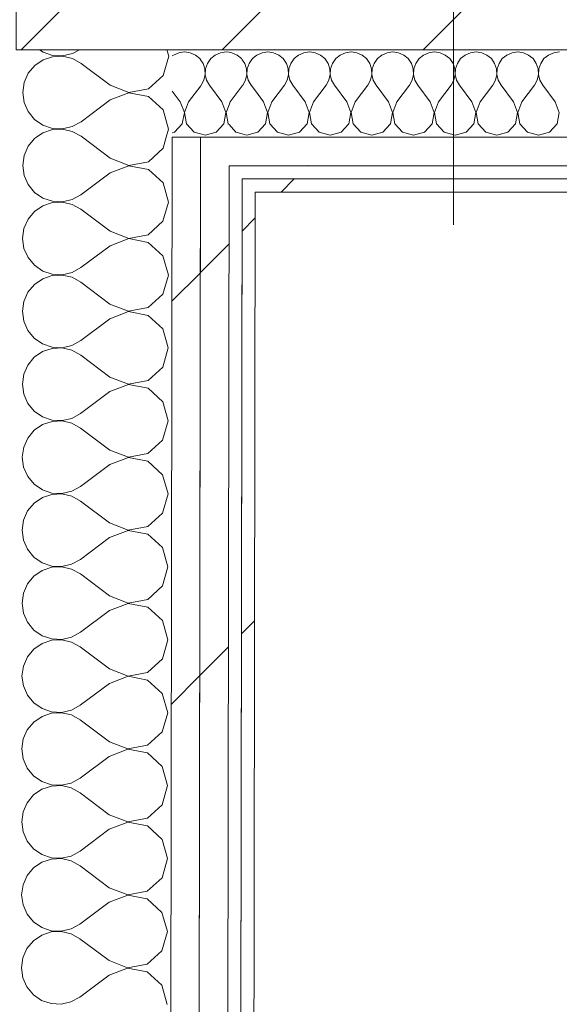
# Model space of a CAD drawing. Header units: millimetres. Extents: x -30280 to 19093, y -18706 to 4378.
# Tile 110 of 142: x -13047 to -12800, y -12931 to -12481. Entities that reach past the tile are written whole.
import ezdxf

# ---------------------------------------------------------------- set-up
doc = ezdxf.new("R2010")
doc.units = ezdxf.units.MM
doc.header["$MEASUREMENT"] = 0
doc.linetypes.add('Wipeout_Contour', pattern=[1000, 0, -1000])
doc.layers.add('10_ESTR_Pilars', color=7, linetype='Continuous')
doc.layers.add('Nuevo_08_E_Envans secs', color=7, linetype='Continuous')
for name, color, linetype, lineweight in [('10_ESTR_Pilars_Pluma_Nº__20', 1, 'Continuous', 5), ('10_ESTR_Pilars_Pluma_Nº__28', 7, 'Continuous', 20), ('10_ESTR_Pilars_Pluma_Nº__42', 8, 'Continuous', 25), ('Nuevo_08_E_Envans secs_Pluma_Nº__1', 7, 'Continuous', 5)]:
    doc.layers.add(name, color=color, linetype=linetype, lineweight=lineweight)
for name, color, linetype, lineweight, true_color in [('Nuevo_08_E_Envans secs_Pluma_Nº__102', 7, 'Continuous', 5, 0xcccccc), ('Nuevo_08_E_Envans secs_Pluma_Nº__171', 171, 'Continuous', 13, 0xaaaaff), ('Nuevo_08_E_Envans secs_Pluma_Nº__177', 7, 'Continuous', 15, 0xf7e046)]:
    doc.layers.add(name, color=color, linetype=linetype, lineweight=lineweight, true_color=true_color)
pattern_1 = [(45, (0, 0), (-183.8478, 183.8478), [195, -65]), (45, (7e-14, 183.85), (-183.8478, 183.8478), [195, -65])]

# ---------------------------------------------------------------- blocks, each defined once
blk = doc.blocks.new('*X229')
at = {"layer": 'Nuevo_08_E_Envans secs_Pluma_Nº__102', "color": 254, "linetype": 'Continuous', "lineweight": 5, "true_color": 0xcccccc}
for p, q in [((-13039.93, -12535.1), (-13042.87, -12538.64)), ((-13039.13, -12534.56), (-13039.93, -12535.1)), ((-13005.36, -12544.12), (-13018.07, -12534.56)), ((-12981.18, -12539.59), (-12979.74, -12534.56)), ((-13042.87, -12538.64), (-13044.73, -12542.84)), ((-12987.91, -12545.72), (-12981.18, -12539.59)), ((-13044.73, -12542.84), (-13045.37, -12547.4)), ((-13005.36, -12544.12), (-12996.86, -12547.4)), ((-13045.37, -12547.4), (-13044.74, -12551.95)), ((-12996.86, -12547.54), (-13005.37, -12550.79)), ((-12996.86, -12547.4), (-12987.91, -12545.72)), ((-12987.92, -12549.24), (-12996.86, -12547.54)), ((-13044.74, -12551.95), (-13042.89, -12556.16)), ((-13005.37, -12550.79), (-13018.72, -12560.77)), ((-12981.2, -12555.4), (-12987.92, -12549.24)), ((-13042.89, -12556.16), (-13039.96, -12559.71)), ((-12978.73, -12564.16), (-12981.2, -12555.4)), ((-13039.96, -12559.71), (-13036.18, -12562.32)), ((-13036.18, -12562.32), (-13031.82, -12563.79)), ((-13022.75, -12562.99), (-13018.72, -12560.77)), ((-13036.18, -12565.84), (-13039.98, -12568.44)), ((-13031.82, -12564.37), (-13036.18, -12565.84)), ((-13031.82, -12563.79), (-13027.23, -12564.02)), ((-13027.23, -12564.16), (-13031.82, -12564.37)), ((-13027.23, -12564.02), (-13022.75, -12562.99)), ((-13022.75, -12565.21), (-13027.23, -12564.16)), ((-13018.73, -12567.44), (-13022.75, -12565.21)), ((-12981.23, -12572.92), (-12978.73, -12564.16)), ((-13039.98, -12568.44), (-13042.91, -12571.97)), ((-13005.41, -12577.46), (-13018.73, -12567.44)), ((-13044.78, -12576.18), (-13045.42, -12580.73)), ((-13042.91, -12571.97), (-13044.78, -12576.18)), ((-12987.96, -12579.06), (-12981.23, -12572.92)), ((-13005.41, -12577.46), (-12996.91, -12580.74)), ((-12996.91, -12580.74), (-12987.96, -12579.06)), ((-13045.42, -12580.73), (-13044.79, -12585.29)), ((-13005.42, -12584.12), (-13018.77, -12594.1)), ((-12996.91, -12580.87), (-13005.42, -12584.12)), ((-12987.97, -12582.58), (-12996.91, -12580.87)), ((-12981.25, -12588.73), (-12987.97, -12582.58)), ((-13044.79, -12585.29), (-13042.94, -12589.5)), ((-13042.94, -12589.5), (-13040.01, -12593.04)), ((-12978.77, -12597.5), (-12981.25, -12588.73)), ((-13040.01, -12593.04), (-13036.23, -12595.65)), ((-13022.8, -12596.32), (-13018.77, -12594.1)), ((-13036.23, -12595.65), (-13031.87, -12597.13)), ((-13031.87, -12597.71), (-13036.23, -12599.17)), ((-13031.87, -12597.13), (-13027.28, -12597.36)), ((-13027.28, -12597.49), (-13031.87, -12597.71)), ((-13027.28, -12597.36), (-13022.8, -12596.32)), ((-13022.8, -12598.54), (-13027.28, -12597.49)), ((-13018.78, -12600.77), (-13022.8, -12598.54)), ((-12981.28, -12606.26), (-12978.77, -12597.5)), ((-13040.02, -12601.77), (-13042.96, -12605.31)), ((-13036.23, -12599.17), (-13040.02, -12601.77)), ((-13005.46, -12610.79), (-13018.78, -12600.77)), ((-13042.96, -12605.31), (-13044.82, -12609.51)), ((-12988.01, -12612.39), (-12981.28, -12606.26)), ((-13044.82, -12609.51), (-13045.47, -12614.06)), ((-13005.46, -12610.79), (-12996.96, -12614.07)), ((-13045.47, -12614.06), (-13044.84, -12618.62)), ((-12996.96, -12614.2), (-13005.47, -12617.46)), ((-12996.96, -12614.07), (-12988.01, -12612.39)), ((-12988.02, -12615.91), (-12996.96, -12614.2)), ((-12981.3, -12622.06), (-12988.02, -12615.91)), ((-13044.84, -12618.62), (-13042.99, -12622.83)), ((-13005.47, -12617.46), (-13018.82, -12627.44)), ((-13042.99, -12622.83), (-13040.06, -12626.38)), ((-12978.82, -12630.83), (-12981.3, -12622.06)), ((-13040.06, -12626.38), (-13036.27, -12628.99)), ((-13036.27, -12628.99), (-13031.92, -12630.46)), ((-13027.33, -12630.69), (-13022.85, -12629.66)), ((-13022.85, -12629.66), (-13018.82, -12627.44)), ((-13036.28, -12632.5), (-13040.07, -12635.1)), ((-13031.92, -12631.04), (-13036.28, -12632.5)), ((-13031.92, -12630.46), (-13027.33, -12630.69)), ((-13027.33, -12630.83), (-13031.92, -12631.04)), ((-13022.85, -12631.87), (-13027.33, -12630.83)), ((-13018.83, -12634.1), (-13022.85, -12631.87)), ((-13005.51, -12644.12), (-13018.83, -12634.1)), ((-12981.33, -12639.59), (-12978.82, -12630.83)), ((-13043.01, -12638.64), (-13044.87, -12642.84)), ((-13040.07, -12635.1), (-13043.01, -12638.64)), ((-13044.87, -12642.84), (-13045.52, -12647.4)), ((-12988.06, -12645.72), (-12981.33, -12639.59)), ((-13045.52, -12647.4), (-13044.89, -12651.95)), ((-12997.01, -12647.54), (-13005.52, -12650.79)), ((-13005.51, -12644.12), (-12997.01, -12647.4)), ((-12997.01, -12647.4), (-12988.06, -12645.72)), ((-12988.06, -12649.24), (-12997.01, -12647.54)), ((-13044.89, -12651.95), (-13043.04, -12656.16)), ((-13005.52, -12650.79), (-13018.87, -12660.77)), ((-12981.35, -12655.4), (-12988.06, -12649.24)), ((-13043.04, -12656.16), (-13040.11, -12659.71)), ((-12978.87, -12664.16), (-12981.35, -12655.4)), ((-13040.11, -12659.71), (-13036.32, -12662.32)), ((-13022.9, -12662.99), (-13018.87, -12660.77)), ((-13036.33, -12665.84), (-13040.12, -12668.44)), ((-13031.97, -12664.37), (-13036.33, -12665.84)), ((-13036.32, -12662.32), (-13031.97, -12663.79)), ((-13031.97, -12663.79), (-13027.38, -12664.02)), ((-13027.38, -12664.16), (-13031.97, -12664.37)), ((-13027.38, -12664.02), (-13022.9, -12662.99)), ((-13022.9, -12665.21), (-13027.38, -12664.16)), ((-13018.88, -12667.44), (-13022.9, -12665.21)), ((-12981.38, -12672.92), (-12978.87, -12664.16)), ((-13040.12, -12668.44), (-13043.06, -12671.97)), ((-13005.56, -12677.46), (-13018.88, -12667.44)), ((-13043.06, -12671.97), (-13044.92, -12676.18)), ((-12988.11, -12679.06), (-12981.38, -12672.92)), ((-13044.92, -12676.18), (-13045.56, -12680.73)), ((-13005.56, -12677.46), (-12997.06, -12680.74)), ((-12997.06, -12680.74), (-12988.11, -12679.06)), ((-13045.56, -12680.73), (-13044.94, -12685.29)), ((-13005.57, -12684.12), (-13018.92, -12694.1)), ((-12997.06, -12680.87), (-13005.57, -12684.12)), ((-12988.11, -12682.58), (-12997.06, -12680.87)), ((-12981.4, -12688.73), (-12988.11, -12682.58)), ((-13044.94, -12685.29), (-13043.09, -12689.5)), ((-13043.09, -12689.5), (-13040.16, -12693.04)), ((-13040.16, -12693.04), (-13036.37, -12695.65)), ((-12978.92, -12697.5), (-12981.4, -12688.73)), ((-13036.37, -12695.65), (-13032.02, -12697.13)), ((-13032.02, -12697.13), (-13027.43, -12697.36)), ((-13027.43, -12697.49), (-13032.02, -12697.71)), ((-13027.43, -12697.36), (-13022.95, -12696.32)), ((-13022.95, -12698.54), (-13027.43, -12697.49)), ((-13022.95, -12696.32), (-13018.92, -12694.1)), ((-12981.42, -12706.25), (-12978.92, -12697.5)), ((-13040.17, -12701.77), (-13043.11, -12705.31)), ((-13036.38, -12699.17), (-13040.17, -12701.77)), ((-13032.02, -12697.71), (-13036.38, -12699.17)), ((-13018.93, -12700.77), (-13022.95, -12698.54)), ((-13005.61, -12710.79), (-13018.93, -12700.77)), ((-13043.11, -12705.31), (-13044.97, -12709.51)), ((-12988.16, -12712.39), (-12981.42, -12706.25)), ((-13044.97, -12709.51), (-13045.61, -12714.06)), ((-13005.61, -12710.79), (-12997.11, -12714.07)), ((-13045.61, -12714.06), (-13044.99, -12718.62)), ((-12997.11, -12714.2), (-13005.62, -12717.46)), ((-12997.11, -12714.07), (-12988.16, -12712.39)), ((-12988.16, -12715.91), (-12997.11, -12714.2)), ((-13044.99, -12718.62), (-13043.14, -12722.83)), ((-13005.62, -12717.46), (-13018.97, -12727.44)), ((-12981.45, -12722.06), (-12988.16, -12715.91)), ((-13043.14, -12722.83), (-13040.21, -12726.38)), ((-12978.97, -12730.83), (-12981.45, -12722.06)), ((-13040.21, -12726.38), (-13036.42, -12728.99)), ((-13036.42, -12728.99), (-13032.07, -12730.46)), ((-13022.99, -12729.66), (-13018.97, -12727.44)), ((-13036.43, -12732.5), (-13040.22, -12735.1)), ((-13032.07, -12731.04), (-13036.43, -12732.5)), ((-13032.07, -12730.46), (-13027.47, -12730.69)), ((-13027.48, -12730.83), (-13032.07, -12731.04)), ((-13023, -12731.87), (-13027.48, -12730.83)), ((-13027.47, -12730.69), (-13022.99, -12729.66)), ((-13018.98, -12734.1), (-13023, -12731.87)), ((-12981.47, -12739.59), (-12978.97, -12730.83)), ((-13040.22, -12735.1), (-13043.16, -12738.64)), ((-13005.66, -12744.12), (-13018.98, -12734.1)), ((-13043.16, -12738.64), (-13045.02, -12742.84)), ((-12988.21, -12745.72), (-12981.47, -12739.59)), ((-13045.02, -12742.84), (-13045.66, -12747.4)), ((-13005.66, -12744.12), (-12997.16, -12747.4)), ((-12997.16, -12747.4), (-12988.21, -12745.72)), ((-13045.66, -12747.4), (-13045.04, -12751.95)), ((-13005.67, -12750.79), (-13019.02, -12760.77)), ((-12997.16, -12747.54), (-13005.67, -12750.79)), ((-12988.21, -12749.24), (-12997.16, -12747.54)), ((-12981.5, -12755.4), (-12988.21, -12749.24)), ((-13045.04, -12751.95), (-13043.19, -12756.16)), ((-13043.19, -12756.16), (-13040.26, -12759.71)), ((-12979.02, -12764.16), (-12981.5, -12755.4)), ((-13040.26, -12759.71), (-13036.47, -12762.32)), ((-13032.12, -12764.37), (-13036.48, -12765.84)), ((-13036.47, -12762.32), (-13032.12, -12763.79)), ((-13032.12, -12763.79), (-13027.52, -12764.02)), ((-13027.52, -12764.16), (-13032.12, -12764.37)), ((-13027.52, -12764.02), (-13023.04, -12762.99)), ((-13023.05, -12765.21), (-13027.52, -12764.16)), ((-13023.04, -12762.99), (-13019.02, -12760.77)), ((-12981.52, -12772.92), (-12979.02, -12764.16)), ((-13040.27, -12768.44), (-13043.21, -12771.97)), ((-13036.48, -12765.84), (-13040.27, -12768.44)), ((-13019.03, -12767.44), (-13023.05, -12765.21)), ((-13005.71, -12777.46), (-13019.03, -12767.44)), ((-13043.21, -12771.97), (-13045.07, -12776.18)), ((-12988.26, -12779.06), (-12981.52, -12772.92)), ((-13045.07, -12776.18), (-13045.71, -12780.73)), ((-13005.71, -12777.46), (-12997.21, -12780.74)), ((-13045.71, -12780.73), (-13045.08, -12785.29)), ((-12997.21, -12780.87), (-13005.72, -12784.12)), ((-12997.21, -12780.74), (-12988.26, -12779.06)), ((-12988.26, -12782.58), (-12997.21, -12780.87)), ((-12981.55, -12788.73), (-12988.26, -12782.58)), ((-13045.08, -12785.29), (-13043.24, -12789.5)), ((-13005.72, -12784.12), (-13019.07, -12794.1)), ((-13043.24, -12789.5), (-13040.31, -12793.04)), ((-12979.07, -12797.5), (-12981.55, -12788.73)), ((-13040.31, -12793.04), (-13036.52, -12795.65)), ((-13036.52, -12795.65), (-13032.17, -12797.13)), ((-13027.57, -12797.36), (-13023.09, -12796.32)), ((-13023.09, -12796.32), (-13019.07, -12794.1)), ((-13036.53, -12799.17), (-13040.32, -12801.77)), ((-13032.17, -12797.71), (-13036.53, -12799.17)), ((-13032.17, -12797.13), (-13027.57, -12797.36)), ((-13027.57, -12797.49), (-13032.17, -12797.71)), ((-13023.1, -12798.54), (-13027.57, -12797.49)), ((-13019.08, -12800.77), (-13023.1, -12798.54)), ((-13005.76, -12810.79), (-13019.08, -12800.77)), ((-12981.57, -12806.25), (-12979.07, -12797.5)), ((-13043.26, -12805.31), (-13045.12, -12809.51)), ((-13040.32, -12801.77), (-13043.26, -12805.31)), ((-13045.12, -12809.51), (-13045.76, -12814.06)), ((-12988.31, -12812.39), (-12981.57, -12806.25)), ((-13045.76, -12814.06), (-13045.13, -12818.62)), ((-12997.26, -12814.2), (-13005.77, -12817.46)), ((-13005.76, -12810.79), (-12997.26, -12814.07)), ((-12997.26, -12814.07), (-12988.31, -12812.39)), ((-12988.31, -12815.91), (-12997.26, -12814.2)), ((-13045.13, -12818.62), (-13043.29, -12822.83)), ((-13005.77, -12817.46), (-13019.11, -12827.44)), ((-12981.6, -12822.06), (-12988.31, -12815.91)), ((-13043.29, -12822.83), (-13040.36, -12826.38)), ((-12979.12, -12830.83), (-12981.6, -12822.06)), ((-13040.36, -12826.38), (-13036.57, -12828.99)), ((-13023.14, -12829.66), (-13019.11, -12827.44)), ((-13036.58, -12832.5), (-13040.37, -12835.1)), ((-13032.22, -12831.04), (-13036.58, -12832.5)), ((-13036.57, -12828.99), (-13032.22, -12830.46)), ((-13032.22, -12830.46), (-13027.62, -12830.69)), ((-13027.62, -12830.83), (-13032.22, -12831.04)), ((-13027.62, -12830.69), (-13023.14, -12829.66)), ((-13023.15, -12831.87), (-13027.62, -12830.83)), ((-13019.12, -12834.1), (-13023.15, -12831.87)), ((-12981.62, -12839.59), (-12979.12, -12830.83)), ((-13040.37, -12835.1), (-13043.31, -12838.64)), ((-13005.81, -12844.12), (-13019.12, -12834.1)), ((-13043.31, -12838.64), (-13045.17, -12842.84)), ((-12988.35, -12845.72), (-12981.62, -12839.59)), ((-13045.17, -12842.84), (-13045.81, -12847.4)), ((-13005.81, -12844.12), (-12997.31, -12847.4)), ((-12997.31, -12847.4), (-12988.35, -12845.72)), ((-13045.81, -12847.4), (-13045.18, -12851.95)), ((-12997.31, -12847.54), (-13005.82, -12850.79)), ((-12988.36, -12849.24), (-12997.31, -12847.54)), ((-12981.65, -12855.4), (-12988.36, -12849.24)), ((-13045.18, -12851.95), (-13043.33, -12856.16)), ((-13005.82, -12850.79), (-13019.16, -12860.77)), ((-13043.33, -12856.16), (-13040.41, -12859.71)), ((-12979.17, -12864.16), (-12981.65, -12855.4)), ((-13040.41, -12859.71), (-13036.62, -12862.32)), ((-13036.62, -12862.32), (-13032.26, -12863.79)), ((-13027.67, -12864.16), (-13032.27, -12864.37)), ((-13032.26, -12863.79), (-13027.67, -12864.02)), ((-13027.67, -12864.02), (-13023.19, -12862.99)), ((-13023.19, -12865.21), (-13027.67, -12864.16)), ((-13023.19, -12862.99), (-13019.16, -12860.77)), ((-12981.67, -12872.92), (-12979.17, -12864.16)), ((-13040.42, -12868.44), (-13043.36, -12871.97)), ((-13036.62, -12865.84), (-13040.42, -12868.44)), ((-13032.27, -12864.37), (-13036.62, -12865.84)), ((-13019.17, -12867.44), (-13023.19, -12865.21)), ((-13005.86, -12877.46), (-13019.17, -12867.44)), ((-13043.36, -12871.97), (-13045.22, -12876.18)), ((-12988.4, -12879.06), (-12981.67, -12872.92)), ((-13045.22, -12876.18), (-13045.86, -12880.73)), ((-13005.86, -12877.46), (-12997.36, -12880.74)), ((-13045.86, -12880.73), (-13045.23, -12885.29)), ((-12997.36, -12880.87), (-13005.87, -12884.12)), ((-12997.36, -12880.74), (-12988.4, -12879.06)), ((-12988.41, -12882.58), (-12997.36, -12880.87)), ((-13045.23, -12885.29), (-13043.38, -12889.5)), ((-13005.87, -12884.12), (-13019.21, -12894.1)), ((-12981.69, -12888.73), (-12988.41, -12882.58)), ((-13043.38, -12889.5), (-13040.46, -12893.04)), ((-12979.22, -12897.5), (-12981.69, -12888.73)), ((-13040.46, -12893.04), (-13036.67, -12895.65)), ((-13036.67, -12895.65), (-13032.31, -12897.13)), ((-13023.24, -12896.32), (-13019.21, -12894.1)), ((-13036.67, -12899.17), (-13040.47, -12901.77)), ((-13032.31, -12897.71), (-13036.67, -12899.17)), ((-13032.31, -12897.13), (-13027.72, -12897.36)), ((-13027.72, -12897.49), (-13032.31, -12897.71)), ((-13027.72, -12897.36), (-13023.24, -12896.32)), ((-13023.24, -12898.54), (-13027.72, -12897.49)), ((-13019.22, -12900.77), (-13023.24, -12898.54)), ((-12981.72, -12906.25), (-12979.22, -12897.5)), ((-13040.47, -12901.77), (-13043.41, -12905.31)), ((-13005.9, -12910.79), (-13019.22, -12900.77)), ((-13043.41, -12905.31), (-13045.27, -12909.51)), ((-12988.45, -12912.39), (-12981.72, -12906.25)), ((-13045.27, -12909.51), (-13045.91, -12914.06)), ((-13005.9, -12910.79), (-12997.41, -12914.07)), ((-12997.41, -12914.07), (-12988.45, -12912.39)), ((-13045.91, -12914.06), (-13045.28, -12918.62)), ((-13005.91, -12917.46), (-13019.26, -12927.44)), ((-12997.41, -12914.2), (-13005.91, -12917.46)), ((-12988.46, -12915.91), (-12997.41, -12914.2)), ((-12981.74, -12922.06), (-12988.46, -12915.91)), ((-13045.28, -12918.62), (-13043.43, -12922.83)), ((-12979.27, -12930.83), (-12981.74, -12922.06)), ((-13043.43, -12922.83), (-13040.5, -12926.38)), ((-13040.5, -12926.38), (-13036.72, -12928.99)), ((-13036.72, -12928.99), (-13032.36, -12930.46)), ((-13032.36, -12930.46), (-13027.77, -12930.69)), ((-13027.77, -12930.69), (-13023.29, -12929.66)), ((-13023.29, -12929.66), (-13019.26, -12927.44))]:
    blk.add_line(p, q, dxfattribs=at)
blk = doc.blocks.new('*X230')
at = {"layer": 'Nuevo_08_E_Envans secs_Pluma_Nº__102', "color": 254, "linetype": 'Continuous', "lineweight": 5, "true_color": 0xcccccc}
for p, q in [((-13037.66, -12494.56), (-13036.08, -12495.65)), ((-13022.65, -12496.32), (-13019.45, -12494.56)), ((-12978.63, -12497.5), (-12979.46, -12494.56)), ((-13036.08, -12499.17), (-13039.88, -12501.77)), ((-13036.08, -12495.65), (-13031.72, -12497.13)), ((-13031.72, -12497.71), (-13036.08, -12499.17)), ((-13031.72, -12497.13), (-13027.13, -12497.36)), ((-13027.13, -12497.49), (-13031.72, -12497.71)), ((-13027.13, -12497.36), (-13022.65, -12496.32)), ((-13022.65, -12498.54), (-13027.13, -12497.49)), ((-13018.63, -12500.77), (-13022.65, -12498.54)), ((-12981.13, -12506.26), (-12978.63, -12497.5)), ((-13039.88, -12501.77), (-13042.82, -12505.31)), ((-13005.31, -12510.79), (-13018.63, -12500.77)), ((-13042.82, -12505.31), (-13044.68, -12509.51)), ((-12987.86, -12512.39), (-12981.13, -12506.26)), ((-13044.68, -12509.51), (-13045.32, -12514.06)), ((-13005.31, -12510.79), (-12996.81, -12514.07)), ((-12996.81, -12514.07), (-12987.86, -12512.39)), ((-13045.32, -12514.06), (-13044.69, -12518.62)), ((-13005.32, -12517.46), (-13018.67, -12527.44)), ((-12996.82, -12514.2), (-13005.32, -12517.46)), ((-12987.87, -12515.91), (-12996.82, -12514.2)), ((-12981.15, -12522.06), (-12987.87, -12515.91)), ((-13044.69, -12518.62), (-13042.84, -12522.83)), ((-12978.68, -12530.83), (-12981.15, -12522.06)), ((-13042.84, -12522.83), (-13039.91, -12526.38)), ((-13039.91, -12526.38), (-13036.13, -12528.99)), ((-13036.13, -12528.99), (-13031.77, -12530.46)), ((-13031.77, -12531.04), (-13036.13, -12532.5)), ((-13031.77, -12530.46), (-13027.18, -12530.69)), ((-13027.18, -12530.83), (-13031.77, -12531.04)), ((-13027.18, -12530.69), (-13022.7, -12529.66)), ((-13022.7, -12531.87), (-13027.18, -12530.83)), ((-13022.7, -12529.66), (-13018.67, -12527.44)), ((-12979.74, -12534.56), (-12978.68, -12530.83)), ((-13036.13, -12532.5), (-13039.13, -12534.56)), ((-13018.68, -12534.1), (-13022.7, -12531.87)), ((-13018.07, -12534.56), (-13018.68, -12534.1))]:
    blk.add_line(p, q, dxfattribs=at)
blk = doc.blocks.new('Muro_77_1', base_point=(-13089.1, -15296.87))
at = {"color": 254, "linetype": 'Wipeout_Contour', "lineweight": 0, "ltscale": 76148.991983}
blk.add_wipeout([(-12945.05, -12559.56), (-12949.1, -15297.22), (-12943.1, -15297.24), (-12939.05, -12559.56)], dxfattribs=at).dxf.layer = 'Nuevo_08_E_Envans secs'
at = {"layer": 'Nuevo_08_E_Envans secs_Pluma_Nº__171', "linetype": 'Continuous', "lineweight": 13, "true_color": 0xaaaaff}
h = blk.add_hatch(dxfattribs=at)
h.set_pattern_fill('Panellat_HPL_0001', color=161, style=0, pattern_type=2)
h.set_pattern_definition(pattern_1)
h.paths.add_polyline_path([(-12945.05, -12559.56), (-12949.1, -15297.22), (-12943.1, -15297.24), (-12939.05, -12559.56)])
at = {"color": 254, "linetype": 'Wipeout_Contour', "lineweight": 0, "ltscale": 76200.427536}
blk.add_wipeout([(-12964.03, -12547.56), (-12968.13, -15320.12), (-12955.11, -15308.22), (-12951.03, -12547.56)], dxfattribs=at).dxf.layer = 'Nuevo_08_E_Envans secs'
at = {"color": 254, "linetype": 'Wipeout_Contour', "lineweight": 0, "ltscale": 72129.196945}
blk.add_wipeout([(-12945.04, -12553.56), (-12945.05, -12559.56), (-12939.05, -12559.56), (-12939.04, -12553.56)], dxfattribs=at).dxf.layer = 'Nuevo_08_E_Envans secs'
at = {"layer": 'Nuevo_08_E_Envans secs_Pluma_Nº__171', "linetype": 'Continuous', "lineweight": 13, "true_color": 0xaaaaff}
h = blk.add_hatch(dxfattribs=at)
h.set_pattern_fill('Panellat_HPL_0001', color=161, style=0, pattern_type=2)
h.set_pattern_definition(pattern_1)
h.paths.add_polyline_path([(-12945.04, -12553.56), (-12945.05, -12559.56), (-12939.05, -12559.56), (-12939.04, -12553.56)])
at = {"layer": 'Nuevo_08_E_Envans secs_Pluma_Nº__177', "linetype": 'Continuous', "lineweight": 15, "true_color": 0xf7e046}
h = blk.add_hatch(dxfattribs=at)
h.set_pattern_fill('Panellat_HPL_0001', color=53, style=0, pattern_type=2)
h.set_pattern_definition(pattern_1)
h.paths.add_polyline_path([(-12964.03, -12547.56), (-12968.13, -15320.12), (-12955.11, -15308.22), (-12951.03, -12547.56)])
at = {"layer": 'Nuevo_08_E_Envans secs_Pluma_Nº__1', "color": 7, "linetype": 'Continuous', "lineweight": 5}
for p, q in [((-12949.1, -15297.22), (-12945.04, -12553.56)), ((-12945.04, -12553.56), (-12939.04, -12553.56))]:
    blk.add_line(p, q, dxfattribs=at)
at = {"layer": 'Nuevo_08_E_Envans secs_Pluma_Nº__1', "color": 7, "linetype": 'Continuous', "lineweight": 5, "flags": 128}
blk.add_lwpolyline([(-12943.1, -15297.24), (-12939.05, -12559.56)], dxfattribs=at)
at = {"color": 254, "linetype": 'Wipeout_Contour', "lineweight": 0, "ltscale": 72130.513128}
blk.add_wipeout([(-12964.02, -12534.56), (-12964.03, -12547.56), (-12951.03, -12547.56), (-12951.02, -12534.56)], dxfattribs=at).dxf.layer = 'Nuevo_08_E_Envans secs'
at = {"layer": 'Nuevo_08_E_Envans secs_Pluma_Nº__177', "linetype": 'Continuous', "lineweight": 15, "true_color": 0xf7e046}
h = blk.add_hatch(dxfattribs=at)
h.set_pattern_fill('Panellat_HPL_0001', color=53, style=0, pattern_type=2)
h.set_pattern_definition(pattern_1)
h.paths.add_polyline_path([(-12964.02, -12534.56), (-12964.03, -12547.56), (-12951.03, -12547.56), (-12951.02, -12534.56)])
at = {"layer": 'Nuevo_08_E_Envans secs_Pluma_Nº__1', "color": 7, "linetype": 'Continuous', "lineweight": 5}
for p, q in [((-12955.11, -15308.22), (-12951.03, -12547.56)), ((-12951.03, -12547.56), (-12945.03, -12547.56))]:
    blk.add_line(p, q, dxfattribs=at)
at = {"color": 254, "linetype": 'Wipeout_Contour', "lineweight": 0, "ltscale": 96305.94969}
blk.add_wipeout([(-12977.02, -12534.56), (-12981.14, -15323.14), (-12971.47, -15323.16), (-12968.13, -15320.12), (-12964.02, -12534.56)], dxfattribs=at).dxf.layer = 'Nuevo_08_E_Envans secs'
at = {"layer": 'Nuevo_08_E_Envans secs_Pluma_Nº__177', "linetype": 'Continuous', "lineweight": 15, "true_color": 0xf7e046}
h = blk.add_hatch(dxfattribs=at)
h.set_pattern_fill('Panellat_HPL_0001', color=53, style=0, pattern_type=2)
h.set_pattern_definition(pattern_1)
h.paths.add_polyline_path([(-12977.02, -12534.56), (-12981.14, -15323.14), (-12971.47, -15323.16), (-12968.13, -15320.12), (-12964.02, -12534.56)])
at = {"layer": 'Nuevo_08_E_Envans secs_Pluma_Nº__1', "color": 7, "linetype": 'Continuous', "lineweight": 5}
for p, q in [((-12981.14, -15323.14), (-12977.02, -12534.56)), ((-12977.02, -12534.56), (-12964.02, -12534.56)), ((-12968.13, -15320.12), (-12964.02, -12534.56)), ((-12964.02, -12534.56), (-12951.02, -12534.56))]:
    blk.add_line(p, q, dxfattribs=at)
at = {"layer": 'Nuevo_08_E_Envans secs', "color": 7, "lineweight": 20}
for name in ['*X230', '*X229']:
    blk.add_blockref(name, (0, 0), dxfattribs=at)
blk = doc.blocks.new('*X401')
at = {"layer": 'Nuevo_08_E_Envans secs_Pluma_Nº__102', "color": 254, "linetype": 'Continuous', "lineweight": 5, "true_color": 0xcccccc}
for p, q in [((-12943.86, -12500.78), (-12944.96, -12499.18)), ((-12940.36, -12498.61), (-12941.85, -12500.78)), ((-12938.96, -12497.45), (-12940.36, -12498.61)), ((-12943.02, -12503.27), (-12943.86, -12500.78)), ((-12942.9, -12505.89), (-12943.02, -12503.27)), ((-12942.69, -12503.27), (-12942.82, -12505.89)), ((-12941.85, -12500.78), (-12942.69, -12503.27)), ((-12944.76, -12510.75), (-12943.49, -12508.45)), ((-12943.49, -12508.45), (-12942.9, -12505.89)), ((-12942.82, -12505.89), (-12942.22, -12508.45)), ((-12942.22, -12508.45), (-12940.95, -12510.75)), ((-12944.98, -12511.04), (-12944.76, -12510.75)), ((-12938.98, -12513.38), (-12940.95, -12510.75)), ((-12945.01, -12533), (-12942.86, -12533.61)), ((-12942.86, -12533.61), (-12939.01, -12532.52))]:
    blk.add_line(p, q, dxfattribs=at)
blk = doc.blocks.new('*X402')
at = {"layer": 'Nuevo_08_E_Envans secs_Pluma_Nº__102', "color": 254, "linetype": 'Continuous', "lineweight": 5, "true_color": 0xcccccc}
for p, q in [((-12949.78, -12495.88), (-12950.96, -12495.71)), ((-12947.37, -12496.94), (-12949.78, -12495.88)), ((-12945.35, -12498.61), (-12947.37, -12496.94)), ((-12944.96, -12499.18), (-12945.35, -12498.61)), ((-12950.48, -12518.37), (-12944.98, -12511.04)), ((-12950.48, -12518.37), (-12950.99, -12519.72)), ((-12951.01, -12528.75), (-12947.86, -12532.19)), ((-12947.86, -12532.19), (-12945.01, -12533))]:
    blk.add_line(p, q, dxfattribs=at)
blk = doc.blocks.new('*X403')
at = {"layer": 'Nuevo_08_E_Envans secs_Pluma_Nº__102', "color": 254, "linetype": 'Continuous', "lineweight": 5, "true_color": 0xcccccc}
for p, q in [((-12962.91, -12500.78), (-12963.96, -12499.25)), ((-12959.41, -12498.61), (-12960.9, -12500.78)), ((-12957.39, -12496.94), (-12959.41, -12498.61)), ((-12954.98, -12495.88), (-12957.39, -12496.94)), ((-12952.38, -12495.51), (-12954.98, -12495.88)), ((-12950.96, -12495.71), (-12952.38, -12495.51)), ((-12962.07, -12503.27), (-12962.91, -12500.78)), ((-12961.94, -12505.89), (-12962.07, -12503.27)), ((-12961.74, -12503.27), (-12961.87, -12505.89)), ((-12960.9, -12500.78), (-12961.74, -12503.27)), ((-12963.81, -12510.75), (-12962.54, -12508.45)), ((-12962.54, -12508.45), (-12961.94, -12505.89)), ((-12961.87, -12505.89), (-12961.27, -12508.45)), ((-12961.27, -12508.45), (-12960, -12510.75)), ((-12963.98, -12510.98), (-12963.81, -12510.75)), ((-12954.29, -12518.37), (-12960, -12510.75)), ((-12952.42, -12523.23), (-12954.29, -12518.37)), ((-12950.99, -12519.72), (-12952.34, -12523.23)), ((-12953.39, -12528.34), (-12952.42, -12523.23)), ((-12952.34, -12523.23), (-12951.38, -12528.34)), ((-12956.9, -12532.19), (-12953.39, -12528.34)), ((-12951.38, -12528.34), (-12951.01, -12528.75)), ((-12964.01, -12533.01), (-12961.9, -12533.61)), ((-12961.9, -12533.61), (-12956.9, -12532.19))]:
    blk.add_line(p, q, dxfattribs=at)
blk = doc.blocks.new('*X404')
at = {"layer": 'Nuevo_08_E_Envans secs_Pluma_Nº__102', "color": 254, "linetype": 'Continuous', "lineweight": 5, "true_color": 0xcccccc}
for p, q in [((-12976.44, -12496.94), (-12976.96, -12497.37)), ((-12974.03, -12495.88), (-12976.44, -12496.94)), ((-12971.43, -12495.51), (-12974.03, -12495.88)), ((-12968.83, -12495.88), (-12971.43, -12495.51)), ((-12966.42, -12496.94), (-12968.83, -12495.88)), ((-12964.4, -12498.61), (-12966.42, -12496.94)), ((-12963.96, -12499.25), (-12964.4, -12498.61)), ((-12969.52, -12518.37), (-12963.98, -12510.98)), ((-12973.33, -12518.37), (-12976.98, -12513.5)), ((-12971.47, -12523.23), (-12973.33, -12518.37)), ((-12969.52, -12518.37), (-12971.39, -12523.23)), ((-12972.43, -12528.34), (-12971.47, -12523.23)), ((-12971.39, -12523.23), (-12970.42, -12528.34)), ((-12975.95, -12532.19), (-12972.43, -12528.34)), ((-12970.42, -12528.34), (-12966.91, -12532.19)), ((-12977.01, -12532.49), (-12975.95, -12532.19)), ((-12966.91, -12532.19), (-12964.01, -12533.01))]:
    blk.add_line(p, q, dxfattribs=at)
blk = doc.blocks.new('*X405')
at = {"layer": 'Nuevo_08_E_Envans secs_Pluma_Nº__102', "color": 254, "linetype": 'Continuous', "lineweight": 5, "true_color": 0xcccccc}
for p, q in [((-12938.34, -12496.94), (-12938.96, -12497.45)), ((-12935.94, -12495.88), (-12938.34, -12496.94)), ((-12933.33, -12495.51), (-12935.94, -12495.88)), ((-12930.73, -12495.88), (-12933.33, -12495.51)), ((-12928.33, -12496.94), (-12930.73, -12495.88)), ((-12926.3, -12498.61), (-12928.33, -12496.94)), ((-12924.81, -12500.78), (-12926.3, -12498.61)), ((-12921.32, -12498.61), (-12922.8, -12500.78)), ((-12919.29, -12496.94), (-12921.32, -12498.61)), ((-12916.89, -12495.88), (-12919.29, -12496.94)), ((-12914.29, -12495.51), (-12916.89, -12495.88)), ((-12911.68, -12495.88), (-12914.29, -12495.51)), ((-12909.28, -12496.94), (-12911.68, -12495.88)), ((-12907.26, -12498.61), (-12909.28, -12496.94)), ((-12905.77, -12500.78), (-12907.26, -12498.61)), ((-12902.27, -12498.61), (-12903.76, -12500.78)), ((-12900.25, -12496.94), (-12902.27, -12498.61)), ((-12897.84, -12495.88), (-12900.25, -12496.94)), ((-12895.24, -12495.51), (-12897.84, -12495.88)), ((-12892.64, -12495.88), (-12895.24, -12495.51)), ((-12890.23, -12496.94), (-12892.64, -12495.88)), ((-12888.21, -12498.61), (-12890.23, -12496.94)), ((-12886.72, -12500.78), (-12888.21, -12498.61)), ((-12883.22, -12498.61), (-12884.71, -12500.78)), ((-12881.2, -12496.94), (-12883.22, -12498.61)), ((-12878.79, -12495.88), (-12881.2, -12496.94)), ((-12876.19, -12495.51), (-12878.79, -12495.88)), ((-12873.59, -12495.88), (-12876.19, -12495.51)), ((-12871.18, -12496.94), (-12873.59, -12495.88)), ((-12869.16, -12498.61), (-12871.18, -12496.94)), ((-12867.67, -12500.78), (-12869.16, -12498.61)), ((-12864.17, -12498.61), (-12865.66, -12500.78)), ((-12862.15, -12496.94), (-12864.17, -12498.61)), ((-12859.75, -12495.88), (-12862.15, -12496.94)), ((-12857.14, -12495.51), (-12859.75, -12495.88)), ((-12854.54, -12495.88), (-12857.14, -12495.51)), ((-12852.14, -12496.94), (-12854.54, -12495.88)), ((-12850.11, -12498.61), (-12852.14, -12496.94)), ((-12848.62, -12500.78), (-12850.11, -12498.61)), ((-12845.13, -12498.61), (-12846.61, -12500.78)), ((-12843.1, -12496.94), (-12845.13, -12498.61)), ((-12840.7, -12495.88), (-12843.1, -12496.94)), ((-12838.1, -12495.51), (-12840.7, -12495.88)), ((-12835.49, -12495.88), (-12838.1, -12495.51)), ((-12833.09, -12496.94), (-12835.49, -12495.88)), ((-12831.06, -12498.61), (-12833.09, -12496.94)), ((-12829.58, -12500.78), (-12831.06, -12498.61)), ((-12826.08, -12498.61), (-12827.57, -12500.78)), ((-12824.05, -12496.94), (-12826.08, -12498.61)), ((-12821.65, -12495.88), (-12824.05, -12496.94)), ((-12819.05, -12495.51), (-12821.65, -12495.88)), ((-12816.45, -12495.88), (-12819.05, -12495.51)), ((-12814.04, -12496.94), (-12816.45, -12495.88)), ((-12812.02, -12498.61), (-12814.04, -12496.94)), ((-12810.53, -12500.78), (-12812.02, -12498.61)), ((-12807.03, -12498.61), (-12808.52, -12500.78)), ((-12805.01, -12496.94), (-12807.03, -12498.61)), ((-12802.6, -12495.88), (-12805.01, -12496.94)), ((-12800, -12495.51), (-12802.6, -12495.88)), ((-12923.98, -12503.27), (-12924.81, -12500.78)), ((-12923.85, -12505.89), (-12923.98, -12503.27)), ((-12923.64, -12503.27), (-12923.77, -12505.89)), ((-12922.8, -12500.78), (-12923.64, -12503.27)), ((-12904.93, -12503.27), (-12905.77, -12500.78)), ((-12904.8, -12505.89), (-12904.93, -12503.27)), ((-12904.6, -12503.27), (-12904.72, -12505.89)), ((-12903.76, -12500.78), (-12904.6, -12503.27)), ((-12885.88, -12503.27), (-12886.72, -12500.78)), ((-12885.75, -12505.89), (-12885.88, -12503.27)), ((-12885.55, -12503.27), (-12885.68, -12505.89)), ((-12884.71, -12500.78), (-12885.55, -12503.27)), ((-12866.83, -12503.27), (-12867.67, -12500.78)), ((-12866.71, -12505.89), (-12866.83, -12503.27)), ((-12866.5, -12503.27), (-12866.63, -12505.89)), ((-12865.66, -12500.78), (-12866.5, -12503.27)), ((-12847.78, -12503.27), (-12848.62, -12500.78)), ((-12847.66, -12505.89), (-12847.78, -12503.27)), ((-12847.45, -12503.27), (-12847.58, -12505.89)), ((-12846.61, -12500.78), (-12847.45, -12503.27)), ((-12828.74, -12503.27), (-12829.58, -12500.78)), ((-12828.61, -12505.89), (-12828.74, -12503.27)), ((-12828.41, -12503.27), (-12828.53, -12505.89)), ((-12827.57, -12500.78), (-12828.41, -12503.27)), ((-12809.69, -12503.27), (-12810.53, -12500.78)), ((-12809.56, -12505.89), (-12809.69, -12503.27)), ((-12809.36, -12503.27), (-12809.49, -12505.89)), ((-12808.52, -12500.78), (-12809.36, -12503.27)), ((-12925.71, -12510.75), (-12924.44, -12508.45)), ((-12924.44, -12508.45), (-12923.85, -12505.89)), ((-12923.77, -12505.89), (-12923.18, -12508.45)), ((-12923.18, -12508.45), (-12921.9, -12510.75)), ((-12906.67, -12510.75), (-12905.4, -12508.45)), ((-12905.4, -12508.45), (-12904.8, -12505.89)), ((-12904.72, -12505.89), (-12904.13, -12508.45)), ((-12904.13, -12508.45), (-12902.86, -12510.75)), ((-12887.62, -12510.75), (-12886.35, -12508.45)), ((-12886.35, -12508.45), (-12885.75, -12505.89)), ((-12885.68, -12505.89), (-12885.08, -12508.45)), ((-12885.08, -12508.45), (-12883.81, -12510.75)), ((-12868.57, -12510.75), (-12867.3, -12508.45)), ((-12867.3, -12508.45), (-12866.71, -12505.89)), ((-12866.63, -12505.89), (-12866.03, -12508.45)), ((-12866.03, -12508.45), (-12864.76, -12510.75)), ((-12849.52, -12510.75), (-12848.25, -12508.45)), ((-12848.25, -12508.45), (-12847.66, -12505.89)), ((-12847.58, -12505.89), (-12846.99, -12508.45)), ((-12846.99, -12508.45), (-12845.71, -12510.75)), ((-12830.48, -12510.75), (-12829.2, -12508.45)), ((-12829.2, -12508.45), (-12828.61, -12505.89)), ((-12828.53, -12505.89), (-12827.94, -12508.45)), ((-12827.94, -12508.45), (-12826.67, -12510.75)), ((-12811.43, -12510.75), (-12810.16, -12508.45)), ((-12810.16, -12508.45), (-12809.56, -12505.89)), ((-12809.49, -12505.89), (-12808.89, -12508.45)), ((-12808.89, -12508.45), (-12807.62, -12510.75)), ((-12931.43, -12518.37), (-12925.71, -12510.75)), ((-12916.19, -12518.37), (-12921.9, -12510.75)), ((-12912.38, -12518.37), (-12906.67, -12510.75)), ((-12897.14, -12518.37), (-12902.86, -12510.75)), ((-12893.33, -12518.37), (-12887.62, -12510.75)), ((-12878.1, -12518.37), (-12883.81, -12510.75)), ((-12874.29, -12518.37), (-12868.57, -12510.75)), ((-12859.05, -12518.37), (-12864.76, -12510.75)), ((-12855.24, -12518.37), (-12849.52, -12510.75)), ((-12840, -12518.37), (-12845.71, -12510.75)), ((-12836.19, -12518.37), (-12830.48, -12510.75)), ((-12820.95, -12518.37), (-12826.67, -12510.75)), ((-12817.14, -12518.37), (-12811.43, -12510.75)), ((-12801.9, -12518.37), (-12807.62, -12510.75)), ((-12935.24, -12518.37), (-12938.98, -12513.38)), ((-12933.37, -12523.23), (-12935.24, -12518.37)), ((-12931.43, -12518.37), (-12933.29, -12523.23)), ((-12914.32, -12523.23), (-12916.19, -12518.37)), ((-12912.38, -12518.37), (-12914.25, -12523.23)), ((-12895.28, -12523.23), (-12897.14, -12518.37)), ((-12893.33, -12518.37), (-12895.2, -12523.23)), ((-12876.23, -12523.23), (-12878.1, -12518.37)), ((-12874.29, -12518.37), (-12876.15, -12523.23)), ((-12857.18, -12523.23), (-12859.05, -12518.37)), ((-12855.24, -12518.37), (-12857.1, -12523.23)), ((-12838.13, -12523.23), (-12840, -12518.37)), ((-12836.19, -12518.37), (-12838.06, -12523.23)), ((-12819.09, -12523.23), (-12820.95, -12518.37)), ((-12817.14, -12518.37), (-12819.01, -12523.23)), ((-12800.04, -12523.23), (-12801.9, -12518.37)), ((-12934.34, -12528.34), (-12933.37, -12523.23)), ((-12933.29, -12523.23), (-12932.33, -12528.34)), ((-12915.29, -12528.34), (-12914.32, -12523.23)), ((-12914.25, -12523.23), (-12913.28, -12528.34)), ((-12896.24, -12528.34), (-12895.28, -12523.23)), ((-12895.2, -12523.23), (-12894.23, -12528.34)), ((-12877.2, -12528.34), (-12876.23, -12523.23)), ((-12876.15, -12523.23), (-12875.19, -12528.34)), ((-12858.15, -12528.34), (-12857.18, -12523.23)), ((-12857.1, -12523.23), (-12856.14, -12528.34)), ((-12839.1, -12528.34), (-12838.13, -12523.23)), ((-12838.06, -12523.23), (-12837.09, -12528.34)), ((-12820.05, -12528.34), (-12819.09, -12523.23)), ((-12819.01, -12523.23), (-12818.04, -12528.34)), ((-12801.01, -12528.34), (-12800.04, -12523.23)), ((-12937.85, -12532.19), (-12934.34, -12528.34)), ((-12932.33, -12528.34), (-12928.82, -12532.19)), ((-12918.8, -12532.19), (-12915.29, -12528.34)), ((-12913.28, -12528.34), (-12909.77, -12532.19)), ((-12899.75, -12532.19), (-12896.24, -12528.34)), ((-12894.23, -12528.34), (-12890.72, -12532.19)), ((-12880.71, -12532.19), (-12877.2, -12528.34)), ((-12875.19, -12528.34), (-12871.67, -12532.19)), ((-12861.66, -12532.19), (-12858.15, -12528.34)), ((-12856.14, -12528.34), (-12852.63, -12532.19)), ((-12842.61, -12532.19), (-12839.1, -12528.34)), ((-12837.09, -12528.34), (-12833.58, -12532.19)), ((-12823.56, -12532.19), (-12820.05, -12528.34)), ((-12818.04, -12528.34), (-12814.53, -12532.19)), ((-12804.52, -12532.19), (-12801.01, -12528.34)), ((-12939.01, -12532.52), (-12937.85, -12532.19)), ((-12928.82, -12532.19), (-12923.81, -12533.61)), ((-12923.81, -12533.61), (-12918.8, -12532.19)), ((-12909.77, -12532.19), (-12904.76, -12533.61)), ((-12904.76, -12533.61), (-12899.75, -12532.19)), ((-12890.72, -12532.19), (-12885.71, -12533.61)), ((-12885.71, -12533.61), (-12880.71, -12532.19)), ((-12871.67, -12532.19), (-12866.67, -12533.61)), ((-12866.67, -12533.61), (-12861.66, -12532.19)), ((-12852.63, -12532.19), (-12847.62, -12533.61)), ((-12847.62, -12533.61), (-12842.61, -12532.19)), ((-12833.58, -12532.19), (-12828.57, -12533.61)), ((-12828.57, -12533.61), (-12823.56, -12532.19)), ((-12814.53, -12532.19), (-12809.52, -12533.61)), ((-12809.52, -12533.61), (-12804.52, -12532.19))]:
    blk.add_line(p, q, dxfattribs=at)
blk = doc.blocks.new('Muro_110_1', base_point=(-13084.96, -12494.56))
at = {"layer": 'Nuevo_08_E_Envans secs_Pluma_Nº__1', "color": 7, "linetype": 'Continuous', "lineweight": 5}
blk.add_line((-12977.02, -12534.56), (-12964.02, -12534.56), dxfattribs=at)
at = {"layer": 'Nuevo_08_E_Envans secs', "color": 7, "lineweight": 20}
blk.add_blockref('*X404', (0, 0), dxfattribs=at)
at = {"color": 254, "linetype": 'Wipeout_Contour', "lineweight": 0, "ltscale": 72085.973666}
blk.add_wipeout([(-12945.02, -12534.56), (-12945.03, -12547.56), (-12939.03, -12547.56), (-12939.01, -12534.56)], dxfattribs=at).dxf.layer = 'Nuevo_08_E_Envans secs'
at = {"color": 254, "linetype": 'Wipeout_Contour', "lineweight": 0, "ltscale": 70989.249657}
blk.add_wipeout([(-12138.42, -12553.56), (-12939.04, -12553.56), (-12939.05, -12559.56), (-12138.42, -12559.56)], dxfattribs=at).dxf.layer = 'Nuevo_08_E_Envans secs'
at = {"layer": 'Nuevo_08_E_Envans secs_Pluma_Nº__171', "linetype": 'Continuous', "lineweight": 13, "true_color": 0xaaaaff}
h = blk.add_hatch(dxfattribs=at)
h.set_pattern_fill('Panellat_HPL_0001', color=161, style=0, pattern_type=2)
h.set_pattern_definition(pattern_1)
h.paths.add_polyline_path([(-12138.42, -12553.56), (-12939.04, -12553.56), (-12939.05, -12559.56), (-12138.42, -12559.56)])
at = {"layer": 'Nuevo_08_E_Envans secs_Pluma_Nº__177', "linetype": 'Continuous', "lineweight": 15, "true_color": 0xf7e046}
h = blk.add_hatch(dxfattribs=at)
h.set_pattern_fill('Panellat_HPL_0001', color=53, style=0, pattern_type=2)
h.set_pattern_definition(pattern_1)
h.paths.add_polyline_path([(-12945.02, -12534.56), (-12945.03, -12547.56), (-12939.03, -12547.56), (-12939.01, -12534.56)])
at = {"layer": 'Nuevo_08_E_Envans secs_Pluma_Nº__1', "color": 7, "linetype": 'Continuous', "lineweight": 5}
for p, q in [((-12945.04, -12553.56), (-12939.04, -12553.56)), ((-12939.04, -12553.56), (-12144.42, -12553.56))]:
    blk.add_line(p, q, dxfattribs=at)
at = {"layer": 'Nuevo_08_E_Envans secs_Pluma_Nº__1', "color": 7, "linetype": 'Continuous', "lineweight": 5, "flags": 128}
blk.add_lwpolyline([(-12939.05, -12559.56), (-12132.42, -12559.56)], dxfattribs=at)
at = {"layer": 'Nuevo_08_E_Envans secs', "color": 7, "lineweight": 20}
blk.add_blockref('*X401', (0, 0), dxfattribs=at)
at = {"color": 254, "linetype": 'Wipeout_Contour', "lineweight": 0, "ltscale": 72103.211072}
blk.add_wipeout([(-12951.02, -12534.56), (-12951.03, -12547.56), (-12945.03, -12547.56), (-12945.02, -12534.56)], dxfattribs=at).dxf.layer = 'Nuevo_08_E_Envans secs'
at = {"color": 254, "linetype": 'Wipeout_Contour', "lineweight": 0, "ltscale": 70971.794008}
blk.add_wipeout([(-12157.42, -12534.56), (-12939.01, -12534.56), (-12939.03, -12547.56), (-12157.42, -12547.56)], dxfattribs=at).dxf.layer = 'Nuevo_08_E_Envans secs'
at = {"layer": 'Nuevo_08_E_Envans secs_Pluma_Nº__177', "linetype": 'Continuous', "lineweight": 15, "true_color": 0xf7e046}
h = blk.add_hatch(dxfattribs=at)
h.set_pattern_fill('Panellat_HPL_0001', color=53, style=0, pattern_type=2)
h.set_pattern_definition(pattern_1)
h.paths.add_polyline_path([(-12951.02, -12534.56), (-12951.03, -12547.56), (-12945.03, -12547.56), (-12945.02, -12534.56)])
h = blk.add_hatch(dxfattribs=at)
h.set_pattern_fill('Panellat_HPL_0001', color=53, style=0, pattern_type=2)
h.set_pattern_definition(pattern_1)
h.paths.add_polyline_path([(-12157.42, -12534.56), (-12939.01, -12534.56), (-12939.03, -12547.56), (-12157.42, -12547.56)])
at = {"layer": 'Nuevo_08_E_Envans secs_Pluma_Nº__1', "color": 7, "linetype": 'Continuous', "lineweight": 5}
for p, q in [((-12964.02, -12534.56), (-12951.02, -12534.56)), ((-12951.02, -12534.56), (-12945.02, -12534.56)), ((-12945.02, -12534.56), (-12939.01, -12534.56)), ((-12939.01, -12534.56), (-12197.42, -12534.56)), ((-12951.03, -12547.56), (-12945.03, -12547.56)), ((-12945.03, -12547.56), (-12939.03, -12547.56)), ((-12939.03, -12547.56), (-12157.42, -12547.56))]:
    blk.add_line(p, q, dxfattribs=at)
at = {"layer": 'Nuevo_08_E_Envans secs', "color": 7, "lineweight": 20}
for name in ['*X403', '*X402', '*X405']:
    blk.add_blockref(name, (0, 0), dxfattribs=at)
blk = doc.blocks.new('Pilar_17_1', base_point=(-12848.37, -12294.56))
at = {"color": 254, "linetype": 'Wipeout_Contour', "lineweight": 0, "ltscale": 71136.667689}
blk.add_wipeout([(-13048.37, -12494.56), (-12648.37, -12494.56), (-12648.37, -12094.56), (-13048.37, -12094.56)], dxfattribs=at).dxf.layer = '10_ESTR_Pilars'
at = {"layer": '10_ESTR_Pilars_Pluma_Nº__42', "linetype": 'Continuous', "lineweight": 25}
h = blk.add_hatch(dxfattribs=at)
h.set_pattern_fill('00_GCT_trama_45º_e1_400__05', color=8, style=0, pattern_type=2)
h.set_pattern_definition([(45, (0, 0), (-45.96194, 45.96194), [])])
h.paths.add_polyline_path([(-13048.37, -12494.56), (-12648.37, -12494.56), (-12648.37, -12094.56), (-13048.37, -12094.56)])
at = {"layer": '10_ESTR_Pilars_Pluma_Nº__20', "color": 1, "linetype": 'Continuous', "lineweight": 5}
blk.add_line((-12848.37, -12374.56), (-12848.37, -12574.56), dxfattribs=at)
at = {"layer": '10_ESTR_Pilars_Pluma_Nº__28', "color": 7, "linetype": 'Continuous', "lineweight": 20, "flags": 128}
blk.add_lwpolyline([(-13048.37, -12494.56), (-12648.37, -12494.56), (-12648.37, -12094.56), (-13048.37, -12094.56)], close=True, dxfattribs=at)

msp = doc.modelspace()

# ---------------------------------------------------------------- block references
at = {"layer": 'Nuevo_08_E_Envans secs', "color": 7, "lineweight": 20}
msp.add_blockref('Muro_77_1', (-13089.1, -15296.87), dxfattribs=at)

# ---------------------------------------------------------------- next in the draw order: block references
msp.add_blockref('Muro_110_1', (-13084.96, -12494.56), dxfattribs=at)

# ---------------------------------------------------------------- next in the draw order: block references
at = {"layer": '10_ESTR_Pilars', "color": 7, "lineweight": 20}
msp.add_blockref('Pilar_17_1', (-12848.37, -12294.56), dxfattribs=at)

doc.saveas('drawing.dxf')
